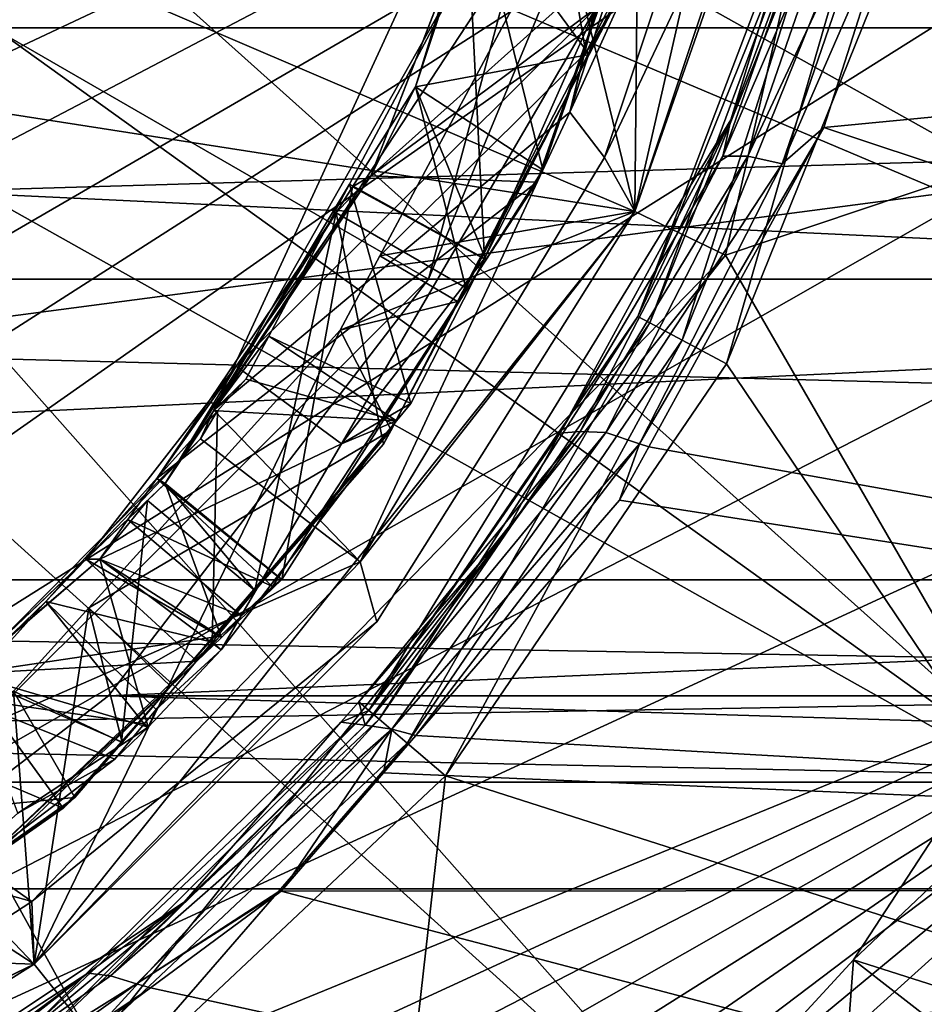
# Model space of a CAD drawing. Extents: x 0 to 200, y 18 to 95.
# Tile 49 of 256: x 51.13 to 55.62, y 38.62 to 43.52. Entities that reach past the tile are written whole.
import ezdxf

# ---------------------------------------------------------------- set-up
doc = ezdxf.new("R2010")
doc.units = 0

msp = doc.modelspace()

# ---------------------------------------------------------------- linework, layer by layer
for points in [[(29.962137, 44.453773), (59.299992, 47.227016), (30.255661, 43.209698)], [(30.255661, 43.209698), (59.299992, 47.227016), (30.655428, 41.995586)], [(30.655428, 41.995586), (59.299992, 47.227016), (31.158463, 40.820503)], [(31.158463, 40.820503), (59.299992, 47.227016), (31.761005, 39.693203)], [(31.761005, 39.693203), (59.299992, 47.227016), (32.458588, 38.622101)], [(32.458588, 38.622101), (59.299992, 47.227016), (33.245979, 37.615185)], [(33.245979, 37.615185), (59.299992, 47.227016), (34.117325, 36.679966)], [(91.499992, 43.477016, 264.504822), (33.5, 47.227016, 263.5), (33.5, 43.477016, 264.504822)], [(91.499992, 47.227016, 263.5), (33.5, 47.227016, 263.5), (91.499992, 43.477016, 264.504822)], [(91.499992, 47.227016, 278.5), (91.499992, 43.477016, 277.495178), (33.5, 43.477016, 277.495178)], [(33.5, 47.227016, 278.5), (91.499992, 47.227016, 278.5), (33.5, 43.477016, 277.495178)], [(34.117325, 36.679966), (59.299992, 47.227016), (35.066113, 35.823421)], [(35.066113, 35.823421), (59.299992, 47.227016), (36.085278, 35.051937)], [(36.085278, 35.051937), (59.299992, 47.227016), (37.167206, 34.371269)], [(37.167206, 34.371269), (59.299992, 47.227016), (38.303822, 33.786495)], [(38.303822, 33.786495), (59.299992, 47.227016), (39.486675, 33.301979)], [(59.299992, 47.227016), (59.222916, 45.718533), (39.486675, 33.301979)], [(44.499992, 47.227016, 2.686884), (53.160252, 42.227016, 2.686884), (49.499989, 38.566761, 2.686884)], [(44.499992, 47.227016, 2.686884), (54.499992, 47.227016, 2.686884), (53.160252, 42.227016, 2.686884)], [(47.964096, 45.227016, 49), (55.249996, 47.227016, 49), (54.185406, 42.562767, 49)], [(54.499992, 47.227016, 2.686884), (54.499992, 47.227016, 262.913177), (53.160252, 42.227016, 2.686884)], [(54.499992, 47.227016, 262.913177), (54.159252, 44.638824, 263.253906), (53.160252, 42.227016, 2.686884)], [(54.185406, 42.562767, 28), (55.749989, 47.227016, 27.5), (54.635891, 42.345825, 27.5)], [(55.249996, 47.227016, 28), (55.749989, 47.227016, 27.5), (54.185406, 42.562767, 28)], [(54.980473, 44.834915, 29.5), (55.249996, 47.227016, 28), (54.185406, 42.562767, 28)], [(55.249996, 47.227016, 34.5), (54.215721, 45.566185, 34.5), (54.185406, 42.562767, 34.5)], [(54.185406, 42.562767, 49), (55.249996, 47.227016, 34.5), (54.185406, 42.562767, 34.5)], [(55.249996, 47.227016, 49), (55.249996, 47.227016, 34.5), (54.185406, 42.562767, 49)], [(55.749989, 47.227016, 27.5), (59.115543, 43.852749, 27.5), (54.635891, 42.345825, 27.5)], [(59.222916, 45.718533), (59.037842, 44.453773), (39.486675, 33.301979)], [(50.811111, 45.671463, 1.499999), (50.549305, 44.84882, 1.499999), (57.64143, 41.847187, 1.499999)], [(58.39777, 44.312958, 1.499999), (50.811111, 45.671463, 1.499999), (57.64143, 41.847187, 1.499999)], [(54.215721, 45.566185, 34.5), (53.826862, 44.041832, 34.5), (54.185406, 42.562767, 34.5)], [(46.499996, 43.762913, 49), (47.964096, 45.227016, 49), (54.185406, 42.562767, 49)], [(53.795761, 45.267746, 30.5), (54.354645, 45.021427, 29.86194), (52.094555, 41.57634, 30.5)], [(53.364872, 43.81963, 30.633835), (53.795761, 45.267746, 30.5), (52.094555, 41.57634, 30.5)], [(54.529636, 45.113068, 29.75), (54.774261, 45.061508, 29.5), (53.863831, 43.057964, 29.75)], [(54.338524, 45.026863, 29.797436), (54.529636, 45.113068, 29.75), (53.863831, 43.057964, 29.75)], [(53.863831, 43.057964, 29.75), (54.774261, 45.061508, 29.5), (54.036045, 42.832279, 29.5)], [(54.354645, 45.021427, 29.86194), (54.338524, 45.026863, 29.797436), (53.863831, 43.057964, 29.75)], [(54.774261, 45.061508, 29.5), (54.980473, 44.834915, 29.5), (54.036045, 42.832279, 29.5)], [(54.354645, 45.021427, 29.86194), (53.863831, 43.057964, 29.75), (52.094555, 41.57634, 30.5)], [(50.549305, 44.84882, 1.499999), (50.180786, 44.068123, 1.499999), (56.451561, 39.558895, 1.499999)], [(57.64143, 41.847187, 1.499999), (50.549305, 44.84882, 1.499999), (56.451561, 39.558895, 1.499999)], [(54.036045, 42.832279, 29.5), (54.980473, 44.834915, 29.5), (54.185406, 42.562767, 29.5)], [(54.185406, 42.562767, 29.5), (54.980473, 44.834915, 29.5), (54.185406, 42.562767, 28)], [(117.93441, 44.638824, 282.572418), (34.840733, 44.638824, 282.572418), (35.839737, 42.227016, 281.573425)], [(116.93541, 42.227016, 281.573425), (117.93441, 44.638824, 282.572418), (35.839737, 42.227016, 281.573425)], [(54.159252, 44.638824, 263.253906), (53.160252, 42.227016, 264.25293), (53.160252, 42.227016, 2.686884)], [(54.159252, 44.638824, 263.253906), (99.614899, 42.227016, 264.25293), (53.160252, 42.227016, 264.25293)], [(54.159252, 44.638824, 263.253906), (98.615891, 44.638824, 263.253906), (99.614899, 42.227016, 264.25293)], [(59.037842, 44.453773), (58.744335, 43.209698), (39.486675, 33.301979)], [(55.264309, 44.332787, 257.172272), (54.746986, 42.839302, 257.595428), (54.623901, 42.838139, 257.431244)], [(55.14682, 44.328926, 257.00412), (55.264309, 44.332787, 257.172272), (54.623901, 42.838139, 257.431244)], [(54.663315, 43.019058, 257.183563), (55.14682, 44.328926, 257.00412), (54.623901, 42.838139, 257.431244)], [(55.041729, 44.255013, 256.876526), (55.14682, 44.328926, 257.00412), (54.663315, 43.019058, 257.183563)], [(55.264309, 44.332787, 257.172272), (55.43597, 44.309139, 257.282135), (54.746986, 42.839302, 257.595428)], [(54.746986, 42.839302, 257.595428), (55.43597, 44.309139, 257.282135), (54.917538, 42.800472, 257.702667)], [(55.43597, 44.309139, 257.282135), (55.477917, 44.086452, 257.394836), (54.917538, 42.800472, 257.702667)], [(55.087002, 44.241169, 63.5), (55.041729, 44.255013, 256.876526), (54.201126, 42.041653, 63.5)], [(55.041729, 44.255013, 256.876526), (54.663315, 43.019058, 257.183563), (54.201126, 42.041653, 63.5)], [(55.087002, 44.241169, 63.5), (54.201126, 42.041653, 63.5), (54.260201, 42.010075, 63.25)], [(55.15147, 44.222988, 63.25), (55.087002, 44.241169, 63.5), (54.260201, 42.010075, 63.25)], [(55.15147, 44.222988, 63.25), (54.260201, 42.010075, 63.25), (54.421612, 41.923801, 63.066986)], [(55.327618, 44.173309, 63.066986), (55.15147, 44.222988, 63.25), (54.421612, 41.923801, 63.066986)], [(55.327618, 44.173309, 63.066986), (54.421612, 41.923801, 63.066986), (54.64209, 41.805954, 63)], [(55.568226, 44.10545, 63), (55.327618, 44.173309, 63.066986), (54.64209, 41.805954, 63)], [(53.401783, 44.110794, 32.13662), (53.096695, 43.183903, 32.112038), (53.729729, 42.770084, 32.543175)], [(53.401783, 44.110794, 32.13662), (53.294964, 43.830231, 31.695023), (53.096695, 43.183903, 32.112038)], [(53.40004, 44.105503, 33.636478), (53.392105, 44.081577, 33.201813), (53.096695, 43.183903, 33.612038)], [(53.958668, 43.344265, 34.057556), (53.40004, 44.105503, 33.636478), (53.096695, 43.183903, 33.612038)], [(54.070644, 43.556698, 34.06316), (53.40004, 44.105503, 33.636478), (53.958668, 43.344265, 34.057556)], [(54.156593, 44.009087, 32.573765), (53.401783, 44.110794, 32.13662), (53.729729, 42.770084, 32.543175)], [(55.568226, 44.10545, 63), (54.64209, 41.805954, 63), (56.787273, 38.623367, 63)], [(59.115543, 43.852749, 63), (55.568226, 44.10545, 63), (56.787273, 38.623367, 63)], [(66.499992, 39.196945, 282.468109), (66.499992, 44.077702, 284.641174), (29.499992, 39.196945, 282.468109)], [(66.499992, 44.077702, 284.641174), (29.499992, 44.077702, 284.641174), (29.499992, 39.196945, 282.468109)], [(50.180786, 44.068123, 1.499999), (49.712063, 43.343151, 1.499999), (56.451561, 39.558895, 1.499999)], [(53.096695, 43.183903, 33.612038), (53.392105, 44.081577, 33.201813), (52.873753, 42.740349, 33.165585)], [(53.392105, 44.081577, 33.201813), (54.091541, 43.83181, 32.76886), (52.873753, 42.740349, 33.165585)], [(55.477917, 44.086452, 257.394836), (55.125839, 42.9809, 257.659485), (54.917538, 42.800472, 257.702667)], [(55.477917, 44.086452, 257.394836), (66.499992, 44.077702, 257.358826), (55.125839, 42.9809, 257.659485)], [(55.125839, 42.9809, 257.659485), (66.499992, 44.077702, 257.358826), (66.499992, 39.196945, 259.53186)], [(54.185406, 42.562767, 34.5), (53.826862, 44.041832, 34.5), (52.919506, 42.342346, 34.5)], [(53.826862, 44.041832, 34.5), (53.942383, 43.352558, 34.257092), (52.919506, 42.342346, 34.5)], [(54.156593, 44.009087, 32.573765), (53.729729, 42.770084, 32.543175), (53.699806, 42.70998, 32.741043)], [(54.091541, 43.83181, 32.76886), (54.156593, 44.009087, 32.573765), (53.699806, 42.70998, 32.741043)], [(53.826862, 44.041832, 34.5), (54.07103, 43.602077, 34.263641), (53.942383, 43.352558, 34.257092)], [(54.635891, 42.345825, 27.5), (59.115543, 43.852749, 27.5), (56.787273, 38.623367, 27.5)], [(52.768871, 42.69875, 30.601099), (53.364872, 43.81963, 30.633835), (52.094555, 41.57634, 30.5)], [(53.364872, 43.81963, 30.633835), (52.768871, 42.69875, 30.601099), (53.439342, 42.33062, 31.032265)], [(52.873753, 42.740349, 33.165585), (54.091541, 43.83181, 32.76886), (53.699806, 42.70998, 32.741043)], [(53.294964, 43.830231, 31.695023), (53.99234, 43.574566, 31.26211), (52.873753, 42.740349, 31.665586)], [(53.096695, 43.183903, 32.112038), (53.294964, 43.830231, 31.695023), (52.873753, 42.740349, 31.665586)], [(54.084854, 43.603802, 31.068682), (53.364872, 43.81963, 30.633835), (53.439342, 42.33062, 31.032265)], [(46.499996, 43.762913, 49), (51.202507, 38.822327, 49), (46.89209, 36.74654, 49)], [(46.499996, 43.762913, 49), (54.185406, 42.562767, 49), (51.202507, 38.822327, 49)], [(52.206001, 41.79496, 31.636427), (53.99234, 43.574566, 31.26211), (52.728714, 41.408337, 31.2033)], [(52.873753, 42.740349, 31.665586), (53.99234, 43.574566, 31.26211), (52.206001, 41.79496, 31.636427)], [(53.99234, 43.574566, 31.26211), (53.439342, 42.33062, 31.032265), (52.728714, 41.408337, 31.2033)], [(53.99234, 43.574566, 31.26211), (54.084854, 43.603802, 31.068682), (53.439342, 42.33062, 31.032265)], [(54.07103, 43.602077, 34.263641), (54.070644, 43.556698, 34.06316), (53.942383, 43.352558, 34.257092)], [(53.942383, 43.352558, 34.257092), (54.070644, 43.556698, 34.06316), (53.958668, 43.344265, 34.057556)], [(91.499992, 40.731827, 267.25), (33.5, 43.477016, 264.504822), (33.5, 40.731827, 267.25)], [(91.499992, 43.477016, 264.504822), (33.5, 43.477016, 264.504822), (91.499992, 40.731827, 267.25)], [(91.499992, 43.477016, 277.495178), (91.499992, 40.731827, 274.75), (33.5, 40.731827, 274.75)], [(33.5, 43.477016, 277.495178), (91.499992, 43.477016, 277.495178), (33.5, 40.731827, 274.75)], [(49.712063, 43.343151, 1.499999), (49.15139, 42.686691, 1.499999), (54.867409, 37.523575, 1.499999)], [(56.451561, 39.558895, 1.499999), (49.712063, 43.343151, 1.499999), (54.867409, 37.523575, 1.499999)], [(52.919506, 42.342346, 34.5), (53.942383, 43.352558, 34.257092), (53.30529, 42.116901, 34.224659)], [(53.958668, 43.344265, 34.057556), (53.096695, 43.183903, 33.612038), (53.346844, 42.183601, 34.026932)], [(53.942383, 43.352558, 34.257092), (53.958668, 43.344265, 34.057556), (53.30529, 42.116901, 34.224659)], [(53.958668, 43.344265, 34.057556), (53.346844, 42.183601, 34.026932), (53.30529, 42.116901, 34.224659)], [(58.744335, 43.209698), (58.344566, 41.995586), (39.486675, 33.301979)], [(53.096695, 43.183903, 33.612038), (52.701355, 42.557095, 33.593369), (53.346844, 42.183601, 34.026932)], [(53.096695, 43.183903, 33.612038), (52.873753, 42.740349, 33.165585), (52.701355, 42.557095, 33.593369)], [(53.096695, 43.183903, 32.112038), (52.783176, 42.686821, 32.097233), (53.445221, 42.323513, 32.530811)], [(53.096695, 43.183903, 32.112038), (52.873753, 42.740349, 31.665586), (52.783176, 42.686821, 32.097233)], [(53.729729, 42.770084, 32.543175), (53.096695, 43.183903, 32.112038), (53.445221, 42.323513, 32.530811)], [(52.094555, 41.57634, 30.5), (53.863831, 43.057964, 29.75), (52.820862, 40.822865, 29.5)], [(53.863831, 43.057964, 29.75), (54.036045, 42.832279, 29.5), (52.820862, 40.822865, 29.5)], [(54.201126, 42.041653, 63.5), (54.663315, 43.019058, 257.183563), (52.864464, 40.083088, 63.5)], [(54.663315, 43.019058, 257.183563), (53.813854, 41.461937, 257.850098), (52.864464, 40.083088, 63.5)], [(54.663315, 43.019058, 257.183563), (54.623901, 42.838139, 257.431244), (53.813854, 41.461937, 257.850098)], [(54.209641, 41.408611, 258.260071), (55.125839, 42.9809, 257.659485), (54.255119, 41.393246, 258.292511)], [(54.917538, 42.800472, 257.702667), (55.125839, 42.9809, 257.659485), (54.209641, 41.408611, 258.260071)], [(54.255119, 41.393246, 258.292511), (55.125839, 42.9809, 257.659485), (66.499992, 39.196945, 259.53186)], [(54.036045, 42.832279, 29.5), (54.185406, 42.562767, 29.5), (52.820862, 40.822865, 29.5)], [(54.623901, 42.838139, 257.431244), (53.913788, 41.470337, 257.995575), (53.813854, 41.461937, 257.850098)], [(53.913788, 41.470337, 257.995575), (54.746986, 42.839302, 257.595428), (54.042122, 41.464367, 258.155548)], [(54.623901, 42.838139, 257.431244), (54.746986, 42.839302, 257.595428), (53.913788, 41.470337, 257.995575)], [(54.746986, 42.839302, 257.595428), (54.917538, 42.800472, 257.702667), (54.042122, 41.464367, 258.155548)], [(54.042122, 41.464367, 258.155548), (54.917538, 42.800472, 257.702667), (54.209641, 41.408611, 258.260071)], [(52.701355, 42.557095, 33.593369), (52.873753, 42.740349, 33.165585), (51.811619, 41.236607, 33.119205)], [(52.873753, 42.740349, 33.165585), (53.699806, 42.70998, 32.741043), (51.811619, 41.236607, 33.119205)], [(52.873753, 42.740349, 31.665586), (52.206001, 41.79496, 31.636427), (51.85228, 41.210884, 32.053268)], [(52.783176, 42.686821, 32.097233), (52.873753, 42.740349, 31.665586), (51.85228, 41.210884, 32.053268)], [(53.699806, 42.70998, 32.741043), (53.729729, 42.770084, 32.543175), (53.445221, 42.323513, 32.530811)], [(49.15139, 42.686691, 1.499999), (48.508659, 42.110321, 1.499999), (52.941235, 35.808369, 1.499999)], [(54.867409, 37.523575, 1.499999), (49.15139, 42.686691, 1.499999), (52.941235, 35.808369, 1.499999)], [(51.811619, 41.236607, 33.119205), (53.699806, 42.70998, 32.741043), (52.415787, 40.745529, 32.686192)], [(52.783176, 42.686821, 32.097233), (51.85228, 41.210884, 32.053268), (52.432976, 40.734673, 32.486832)], [(52.36718, 41.943306, 30.579035), (52.768871, 42.69875, 30.601099), (52.094555, 41.57634, 30.5)], [(52.768871, 42.69875, 30.601099), (52.36718, 41.943306, 30.579035), (53.073524, 41.609104, 31.011627)], [(53.699806, 42.70998, 32.741043), (53.445221, 42.323513, 32.530811), (52.415787, 40.745529, 32.686192)], [(53.445221, 42.323513, 32.530811), (52.783176, 42.686821, 32.097233), (52.432976, 40.734673, 32.486832)], [(53.439342, 42.33062, 31.032265), (52.768871, 42.69875, 30.601099), (53.073524, 41.609104, 31.011627)], [(54.185406, 42.562767, 28), (54.635891, 42.345825, 27.5), (51.202507, 38.822327, 28)], [(51.202507, 38.822327, 29.5), (54.185406, 42.562767, 28), (51.202507, 38.822327, 28)], [(52.904682, 40.524498, 29.5), (54.185406, 42.562767, 28), (51.202507, 38.822327, 29.5)], [(54.185406, 42.562767, 34.5), (52.722446, 41.973255, 34.5), (51.202507, 38.822327, 34.5)], [(51.202507, 38.822327, 49), (54.185406, 42.562767, 34.5), (51.202507, 38.822327, 34.5)], [(54.185406, 42.562767, 49), (54.185406, 42.562767, 34.5), (51.202507, 38.822327, 49)], [(52.701355, 42.557095, 33.593369), (51.811619, 41.236607, 33.119205), (51.85228, 41.210884, 33.553268)], [(52.701355, 42.557095, 33.593369), (51.85228, 41.210884, 33.553268), (52.297539, 40.679558, 33.983818)], [(52.937454, 41.406967, 34.006439), (52.701355, 42.557095, 33.593369), (52.297539, 40.679558, 33.983818)], [(53.346844, 42.183601, 34.026932), (52.701355, 42.557095, 33.593369), (52.937454, 41.406967, 34.006439)], [(54.185406, 42.562767, 34.5), (52.919506, 42.342346, 34.5), (52.722446, 41.973255, 34.5)], [(52.820862, 40.822865, 29.5), (54.185406, 42.562767, 29.5), (52.904682, 40.524498, 29.5)], [(54.185406, 42.562767, 29.5), (54.185406, 42.562767, 28), (52.904682, 40.524498, 29.5)], [(51.202507, 38.822327, 28), (54.635891, 42.345825, 27.5), (51.514252, 38.431412, 27.5)], [(54.635891, 42.345825, 27.5), (56.787273, 38.623367, 27.5), (51.514252, 38.431412, 27.5)], [(52.919506, 42.342346, 34.5), (53.30529, 42.116901, 34.224659), (52.722446, 41.973255, 34.5)], [(52.415787, 40.745529, 32.686192), (53.445221, 42.323513, 32.530811), (52.432976, 40.734673, 32.486832)], [(53.439342, 42.33062, 31.032265), (53.073524, 41.609104, 31.011627), (52.728714, 41.408337, 31.2033)], [(115.346222, 40.155949, 279.984253), (35.839737, 42.227016, 281.573425), (37.428932, 40.155949, 279.984253)], [(116.93541, 42.227016, 281.573425), (35.839737, 42.227016, 281.573425), (115.346222, 40.155949, 279.984253)], [(53.160252, 42.227016, 2.686884), (53.160252, 42.227016, 264.25293), (49.499989, 38.566761, 2.686884)], [(53.160252, 42.227016, 264.25293), (51.571064, 40.155949, 265.842102), (49.499989, 38.566761, 2.686884)], [(99.614899, 42.227016, 264.25293), (101.204079, 40.155949, 265.842102), (51.571064, 40.155949, 265.842102)], [(53.160252, 42.227016, 264.25293), (99.614899, 42.227016, 264.25293), (51.571064, 40.155949, 265.842102)], [(52.97506, 41.476418, 34.207848), (53.346844, 42.183601, 34.026932), (52.937454, 41.406967, 34.006439)], [(53.30529, 42.116901, 34.224659), (53.346844, 42.183601, 34.026932), (52.97506, 41.476418, 34.207848)], [(52.941235, 35.808369, 1.499999), (48.508659, 42.110321, 1.499999), (50.736584, 34.469864, 1.499999)], [(52.722446, 41.973255, 34.5), (53.30529, 42.116901, 34.224659), (52.97506, 41.476418, 34.207848)], [(54.201126, 42.041653, 63.5), (52.864464, 40.083088, 63.5), (52.915394, 40.039581, 63.25)], [(54.260201, 42.010075, 63.25), (54.201126, 42.041653, 63.5), (52.915394, 40.039581, 63.25)], [(58.344566, 41.995586), (57.841534, 40.820503), (39.486675, 33.301979)], [(54.260201, 42.010075, 63.25), (52.915394, 40.039581, 63.25), (53.054565, 39.920727, 63.066986)], [(54.421612, 41.923801, 63.066986), (54.260201, 42.010075, 63.25), (53.054565, 39.920727, 63.066986)], [(52.722446, 41.973255, 34.5), (51.47303, 40.592911, 34.5), (51.202507, 38.822327, 34.5)], [(52.722446, 41.973255, 34.5), (52.97506, 41.476418, 34.207848), (51.47303, 40.592911, 34.5)], [(52.253582, 41.729664, 30.572796), (52.36718, 41.943306, 30.579035), (52.094555, 41.57634, 30.5)], [(52.36718, 41.943306, 30.579035), (52.253582, 41.729664, 30.572796), (53.001568, 41.522621, 31.009256)], [(53.073524, 41.609104, 31.011627), (52.36718, 41.943306, 30.579035), (53.001568, 41.522621, 31.009256)], [(54.421612, 41.923801, 63.066986), (53.054565, 39.920727, 63.066986), (53.244667, 39.758362, 63)], [(54.64209, 41.805954, 63), (54.421612, 41.923801, 63.066986), (53.244667, 39.758362, 63)], [(54.64209, 41.805954, 63), (53.244667, 39.758362, 63), (56.787273, 38.623367, 63)], [(51.458447, 40.83511, 32.039555), (52.206001, 41.79496, 31.636427), (51.527969, 40.835026, 31.606819)], [(51.85228, 41.210884, 32.053268), (52.206001, 41.79496, 31.636427), (51.458447, 40.83511, 32.039555)], [(52.206001, 41.79496, 31.636427), (52.728714, 41.408337, 31.2033), (51.527969, 40.835026, 31.606819)], [(52.253582, 41.729664, 30.572796), (52.094555, 41.57634, 30.5), (52.113056, 41.57338, 30.56782)], [(52.253582, 41.729664, 30.572796), (52.113056, 41.57338, 30.56782), (53.001568, 41.522621, 31.009256)], [(53.073524, 41.609104, 31.011627), (53.001568, 41.522621, 31.009256), (52.728714, 41.408337, 31.2033)], [(52.113056, 41.57338, 30.56782), (51.259995, 40.624676, 30.537613), (52.086048, 40.42226, 30.979069)], [(52.113056, 41.57338, 30.56782), (52.028397, 41.432781, 30.5), (51.259995, 40.624676, 30.537613)], [(52.028397, 41.432781, 30.5), (52.094555, 41.57634, 30.5), (52.820862, 40.822865, 29.5)], [(52.113056, 41.57338, 30.56782), (52.094555, 41.57634, 30.5), (52.028397, 41.432781, 30.5)], [(53.001568, 41.522621, 31.009256), (52.113056, 41.57338, 30.56782), (52.086048, 40.42226, 30.979069)], [(53.001568, 41.522621, 31.009256), (52.086048, 40.42226, 30.979069), (52.131504, 40.384537, 31.175507)], [(52.728714, 41.408337, 31.2033), (53.001568, 41.522621, 31.009256), (52.131504, 40.384537, 31.175507)], [(51.47303, 40.592911, 34.5), (52.97506, 41.476418, 34.207848), (51.87957, 40.20393, 34.168552)], [(52.97506, 41.476418, 34.207848), (52.297539, 40.679558, 33.983818), (51.87957, 40.20393, 34.168552)], [(52.97506, 41.476418, 34.207848), (52.937454, 41.406967, 34.006439), (52.297539, 40.679558, 33.983818)], [(52.814304, 40.126732, 258.594177), (53.913788, 41.470337, 257.995575), (52.846642, 40.00946, 258.805267)], [(53.539566, 40.959148, 258.065308), (53.913788, 41.470337, 257.995575), (52.814304, 40.126732, 258.594177)], [(53.913788, 41.470337, 257.995575), (54.042122, 41.464367, 258.155548), (52.846642, 40.00946, 258.805267)], [(52.846642, 40.00946, 258.805267), (54.042122, 41.464367, 258.155548), (52.978455, 39.989559, 258.961243)], [(53.813854, 41.461937, 257.850098), (53.539566, 40.959148, 258.065308), (52.864464, 40.083088, 63.5)], [(54.042122, 41.464367, 258.155548), (54.209641, 41.408611, 258.260071), (52.978455, 39.989559, 258.961243)], [(53.813854, 41.461937, 257.850098), (53.913788, 41.470337, 257.995575), (53.539566, 40.959148, 258.065308)], [(52.028397, 41.432781, 30.5), (52.820862, 40.822865, 29.5), (50.338715, 39.733067, 30.5)], [(51.259995, 40.624676, 30.537613), (52.028397, 41.432781, 30.5), (50.338715, 39.733067, 30.5)], [(51.527969, 40.835026, 31.606819), (52.728714, 41.408337, 31.2033), (52.131504, 40.384537, 31.175507)], [(52.978455, 39.989559, 258.961243), (54.209641, 41.408611, 258.260071), (53.098633, 39.959213, 259.085266)], [(54.209641, 41.408611, 258.260071), (54.109848, 41.128361, 258.398132), (53.098633, 39.959213, 259.085266)], [(54.209641, 41.408611, 258.260071), (54.255119, 41.393246, 258.292511), (54.109848, 41.128361, 258.398132)], [(54.109848, 41.128361, 258.398132), (54.255119, 41.393246, 258.292511), (66.499992, 39.196945, 259.53186)], [(51.85228, 41.210884, 32.053268), (51.458447, 40.83511, 32.039555), (52.131989, 40.445297, 32.477085)], [(51.667721, 41.032875, 33.112923), (51.811619, 41.236607, 33.119205), (52.385376, 40.699005, 32.684891)], [(51.85228, 41.210884, 33.553268), (51.811619, 41.236607, 33.119205), (51.667721, 41.032875, 33.112923)], [(51.764637, 41.127258, 33.550217), (51.85228, 41.210884, 33.553268), (51.667721, 41.032875, 33.112923)], [(51.85228, 41.210884, 33.553268), (51.764637, 41.127258, 33.550217), (52.297539, 40.679558, 33.983818)], [(51.811619, 41.236607, 33.119205), (52.415787, 40.745529, 32.686192), (52.385376, 40.699005, 32.684891)], [(52.432976, 40.734673, 32.486832), (51.85228, 41.210884, 32.053268), (52.131989, 40.445297, 32.477085)], [(51.764637, 41.127258, 33.550217), (50.861256, 40.265308, 33.518761), (51.635796, 39.927341, 33.960423)], [(51.764637, 41.127258, 33.550217), (51.527969, 40.835026, 33.106819), (50.861256, 40.265308, 33.518761)], [(51.764637, 41.127258, 33.550217), (51.667721, 41.032875, 33.112923), (51.527969, 40.835026, 33.106819)], [(52.297539, 40.679558, 33.983818), (51.764637, 41.127258, 33.550217), (51.635796, 39.927341, 33.960423)], [(53.098633, 39.959213, 259.085266), (54.109848, 41.128361, 258.398132), (66.499992, 39.196945, 259.53186)], [(51.527969, 40.835026, 33.106819), (51.667721, 41.032875, 33.112923), (52.231922, 40.55307, 32.679955)], [(51.667721, 41.032875, 33.112923), (52.385376, 40.699005, 32.684891), (52.231922, 40.55307, 32.679955)], [(53.539566, 40.959148, 258.065308), (52.814304, 40.126732, 258.594177), (52.864464, 40.083088, 63.5)], [(39.486675, 33.301979), (57.841534, 40.820503), (40.706917, 32.921333)], [(40.706917, 32.921333), (57.841534, 40.820503), (41.955441, 32.647396)], [(41.955441, 32.647396), (57.841534, 40.820503), (43.22295, 32.482212)], [(43.22295, 32.482212), (57.841534, 40.820503), (44.499992, 32.427017)], [(57.841534, 40.820503), (45.777039, 32.482212), (44.499992, 32.427017)], [(57.841534, 40.820503), (47.044544, 32.647396), (45.777039, 32.482212)], [(57.841534, 40.820503), (48.293068, 32.921333), (47.044544, 32.647396)], [(57.841534, 40.820503), (49.513309, 33.301979), (48.293068, 32.921333)], [(57.841534, 40.820503), (57.238976, 39.693203), (49.513309, 33.301979)], [(50.338715, 39.733067, 30.5), (52.820862, 40.822865, 29.5), (51.189491, 39.13377, 29.5)], [(51.458447, 40.83511, 32.039555), (51.527969, 40.835026, 31.606819), (50.861256, 40.265308, 32.018761)], [(52.009933, 40.327946, 32.473133), (51.458447, 40.83511, 32.039555), (50.861256, 40.265308, 32.018761)], [(50.861256, 40.265308, 32.018761), (51.527969, 40.835026, 31.606819), (50.866119, 40.265106, 31.584816)], [(50.861256, 40.265308, 33.518761), (51.527969, 40.835026, 33.106819), (50.866119, 40.265106, 33.084816)], [(50.866119, 40.265106, 31.584816), (51.527969, 40.835026, 31.606819), (51.768631, 40.00005, 31.163187)], [(51.527969, 40.835026, 33.106819), (52.125729, 40.452084, 32.676537), (50.866119, 40.265106, 33.084816)], [(52.820862, 40.822865, 29.5), (52.904682, 40.524498, 29.5), (51.189491, 39.13377, 29.5)], [(52.131989, 40.445297, 32.477085), (51.458447, 40.83511, 32.039555), (52.009933, 40.327946, 32.473133)], [(51.527969, 40.835026, 31.606819), (52.131504, 40.384537, 31.175507), (51.768631, 40.00005, 31.163187)], [(51.527969, 40.835026, 33.106819), (52.231922, 40.55307, 32.679955), (52.125729, 40.452084, 32.676537)], [(91.499992, 39.727016, 271), (33.5, 40.731827, 267.25), (33.5, 39.727016, 271)], [(91.499992, 40.731827, 274.75), (91.499992, 39.727016, 271), (33.5, 39.727016, 271)], [(33.5, 40.731827, 274.75), (91.499992, 40.731827, 274.75), (33.5, 39.727016, 271)], [(91.499992, 40.731827, 267.25), (33.5, 40.731827, 267.25), (91.499992, 39.727016, 271)], [(52.231922, 40.55307, 32.679955), (52.432976, 40.734673, 32.486832), (52.131989, 40.445297, 32.477085)], [(52.385376, 40.699005, 32.684891), (52.432976, 40.734673, 32.486832), (52.231922, 40.55307, 32.679955)], [(52.415787, 40.745529, 32.686192), (52.432976, 40.734673, 32.486832), (52.385376, 40.699005, 32.684891)], [(56.504807, 40.730331, 27.5), (55.271759, 38.84301, 27.5), (56.635246, 38.410236, 27.5)], [(55.271759, 38.84301, 27.5), (56.504807, 40.730331, 24), (55.271759, 38.84301, 24)], [(56.504807, 40.730331, 24), (56.988522, 40.468563, 24), (55.271759, 38.84301, 24)], [(56.504807, 40.730331, 27.5), (56.504807, 40.730331, 24), (55.271759, 38.84301, 27.5)], [(51.87957, 40.20393, 34.168552), (52.297539, 40.679558, 33.983818), (51.635796, 39.927341, 33.960423)], [(50.832512, 40.149258, 30.522474), (51.259995, 40.624676, 30.537613), (50.338715, 39.733067, 30.5)], [(51.259995, 40.624676, 30.537613), (50.832512, 40.149258, 30.522474), (51.74855, 40.016628, 30.967939)], [(51.808445, 40.088619, 30.969915), (51.259995, 40.624676, 30.537613), (51.74855, 40.016628, 30.967939)], [(52.086048, 40.42226, 30.979069), (51.259995, 40.624676, 30.537613), (51.808445, 40.088619, 30.969915)], [(51.47303, 40.592911, 34.5), (51.098377, 40.178997, 34.5), (51.202507, 38.822327, 34.5)], [(51.098377, 40.178997, 34.5), (51.47303, 40.592911, 34.5), (51.638752, 39.924206, 34.159916)], [(51.47303, 40.592911, 34.5), (51.87957, 40.20393, 34.168552), (51.638752, 39.924206, 34.159916)], [(51.189491, 39.13377, 29.5), (52.904682, 40.524498, 29.5), (51.202507, 38.822327, 29.5)], [(52.125729, 40.452084, 32.676537), (52.231922, 40.55307, 32.679955), (52.131989, 40.445297, 32.477085)], [(50.866119, 40.265106, 33.084816), (52.125729, 40.452084, 32.676537), (50.891666, 39.278507, 32.636818)], [(52.125729, 40.452084, 32.676537), (52.009933, 40.327946, 32.473133), (50.891666, 39.278507, 32.636818)], [(52.125729, 40.452084, 32.676537), (52.131989, 40.445297, 32.477085), (52.009933, 40.327946, 32.473133)], [(55.271759, 38.84301, 24), (56.988522, 40.468563, 24), (55.705788, 38.505196, 24)], [(52.131504, 40.384537, 31.175507), (51.808445, 40.088619, 30.969915), (51.768631, 40.00005, 31.163187)], [(52.131504, 40.384537, 31.175507), (52.086048, 40.42226, 30.979069), (51.808445, 40.088619, 30.969915)], [(52.009933, 40.327946, 32.473133), (50.861256, 40.265308, 32.018761), (50.68449, 39.053635, 32.43021)], [(50.891666, 39.278507, 32.636818), (52.009933, 40.327946, 32.473133), (50.68449, 39.053635, 32.43021)], [(50.861256, 40.265308, 33.518761), (50.525562, 39.945011, 33.507072), (51.346294, 39.598259, 33.950191)], [(51.635796, 39.927341, 33.960423), (50.861256, 40.265308, 33.518761), (51.346294, 39.598259, 33.950191)], [(50.866119, 40.265106, 31.584816), (51.768631, 40.00005, 31.163187), (51.120533, 39.572365, 31.144976)], [(51.87957, 40.20393, 34.168552), (51.635796, 39.927341, 33.960423), (51.638752, 39.924206, 34.159916)], [(113.275154, 38.566761, 277.913177), (37.428932, 40.155949, 279.984253), (39.5, 38.566761, 277.913177)], [(115.346222, 40.155949, 279.984253), (37.428932, 40.155949, 279.984253), (113.275154, 38.566761, 277.913177)], [(51.571064, 40.155949, 265.842102), (49.499989, 38.566761, 267.913177), (49.499989, 38.566761, 2.686884)], [(51.571064, 40.155949, 265.842102), (103.275146, 38.566761, 267.913177), (49.499989, 38.566761, 267.913177)], [(51.098377, 40.178997, 34.5), (50.122528, 39.526917, 34.5), (51.202507, 38.822327, 34.5)], [(51.098377, 40.178997, 34.5), (51.403782, 39.651272, 34.151489), (50.122528, 39.526917, 34.5)], [(51.602222, 39.840759, 30.963116), (50.832512, 40.149258, 30.522474), (50.370365, 38.90173, 30.929625)], [(51.74855, 40.016628, 30.967939), (50.832512, 40.149258, 30.522474), (51.602222, 39.840759, 30.963116)], [(51.098377, 40.178997, 34.5), (51.638752, 39.924206, 34.159916), (51.403782, 39.651272, 34.151489)], [(51.571064, 40.155949, 265.842102), (101.204079, 40.155949, 265.842102), (103.275146, 38.566761, 267.913177)], [(52.864464, 40.083088, 63.5), (51.139111, 38.45649, 63.5), (51.179543, 38.403076, 63.25)], [(52.864464, 40.083088, 63.5), (52.726009, 40.025394, 258.658539), (51.139111, 38.45649, 63.5)], [(52.915394, 40.039581, 63.25), (52.864464, 40.083088, 63.5), (51.179543, 38.403076, 63.25)], [(51.808445, 40.088619, 30.969915), (51.74855, 40.016628, 30.967939), (51.768631, 40.00005, 31.163187)], [(52.726009, 40.025394, 258.658539), (52.814304, 40.126732, 258.594177), (52.846642, 40.00946, 258.805267)], [(52.864464, 40.083088, 63.5), (52.814304, 40.126732, 258.594177), (52.726009, 40.025394, 258.658539)], [(52.915394, 40.039581, 63.25), (51.179543, 38.403076, 63.25), (51.289997, 38.257156, 63.066986)], [(53.054565, 39.920727, 63.066986), (52.915394, 40.039581, 63.25), (51.289997, 38.257156, 63.066986)], [(51.768631, 40.00005, 31.163187), (51.602222, 39.840759, 30.963116), (51.120533, 39.572365, 31.144976)], [(52.726009, 40.025394, 258.658539), (51.946602, 39.130848, 259.226868), (51.139111, 38.45649, 63.5)], [(51.946602, 39.130848, 259.226868), (52.846642, 40.00946, 258.805267), (51.580349, 38.763485, 259.695709)], [(52.846642, 40.00946, 258.805267), (52.978455, 39.989559, 258.961243), (51.580349, 38.763485, 259.695709)], [(51.580349, 38.763485, 259.695709), (52.978455, 39.989559, 258.961243), (51.71027, 38.725132, 259.849823)], [(51.768631, 40.00005, 31.163187), (51.74855, 40.016628, 30.967939), (51.602222, 39.840759, 30.963116)], [(52.978455, 39.989559, 258.961243), (52.439899, 39.19759, 259.532898), (51.71027, 38.725132, 259.849823)], [(52.726009, 40.025394, 258.658539), (52.846642, 40.00946, 258.805267), (51.946602, 39.130848, 259.226868)], [(52.978455, 39.989559, 258.961243), (52.937263, 39.772633, 259.194946), (52.439899, 39.19759, 259.532898)], [(52.978455, 39.989559, 258.961243), (53.098633, 39.959213, 259.085266), (52.937263, 39.772633, 259.194946)], [(51.346294, 39.598259, 33.950191), (50.525562, 39.945011, 33.507072), (51.014347, 39.364975, 33.94072)], [(52.937263, 39.772633, 259.194946), (53.098633, 39.959213, 259.085266), (66.499992, 39.196945, 259.53186)], [(53.054565, 39.920727, 63.066986), (51.289997, 38.257156, 63.066986), (51.440887, 38.057827, 63)], [(51.403782, 39.651272, 34.151489), (51.635796, 39.927341, 33.960423), (51.346294, 39.598259, 33.950191)], [(51.638752, 39.924206, 34.159916), (51.635796, 39.927341, 33.960423), (51.403782, 39.651272, 34.151489)], [(53.244667, 39.758362, 63), (53.054565, 39.920727, 63.066986), (51.440887, 38.057827, 63)], [(51.120533, 39.572365, 31.144976), (51.602222, 39.840759, 30.963116), (50.370365, 38.90173, 30.929625)], [(53.244667, 39.758362, 63), (51.440887, 38.057827, 63), (52.669579, 34.646957, 63)], [(52.439899, 39.19759, 259.532898), (52.937263, 39.772633, 259.194946), (66.499992, 39.196945, 259.53186)], [(56.787273, 38.623367, 63), (53.244667, 39.758362, 63), (52.669579, 34.646957, 63)], [(57.238976, 39.693203), (56.541397, 38.622101), (49.513309, 33.301979)], [(49.968494, 39.475414, 30.492817), (50.338715, 39.733067, 30.5), (51.189491, 39.13377, 29.5)], [(50.122528, 39.526917, 34.5), (51.403782, 39.651272, 34.151489), (50.49654, 39.0116, 34.12553)], [(51.403782, 39.651272, 34.151489), (51.014347, 39.364975, 33.94072), (50.49654, 39.0116, 34.12553)], [(51.403782, 39.651272, 34.151489), (51.346294, 39.598259, 33.950191), (51.014347, 39.364975, 33.94072)], [(56.451561, 39.558895, 26.5), (54.867409, 37.523575, 26.5), (55.906078, 37.485294, 26.5)], [(54.867409, 37.523575, 26.5), (56.451561, 39.558895, 1.499999), (54.867409, 37.523575, 1.499999)], [(56.451561, 39.558895, 26.5), (56.451561, 39.558895, 1.499999), (54.867409, 37.523575, 26.5)], [(50.122528, 39.526917, 34.5), (49.17717, 38.895206, 34.5), (51.202507, 38.822327, 34.5)], [(49.968494, 39.475414, 30.492817), (51.189491, 39.13377, 29.5), (49.223526, 37.849476, 29.5)], [(66.499992, 35.485626, 278.624939), (66.499992, 39.196945, 282.468109), (29.499992, 35.485626, 278.624939)], [(66.499992, 39.196945, 282.468109), (29.499992, 39.196945, 282.468109), (29.499992, 35.485626, 278.624939)], [(52.439899, 39.19759, 259.532898), (52.428799, 39.184753, 259.540436), (51.71027, 38.725132, 259.849823)], [(51.71027, 38.725132, 259.849823), (52.428799, 39.184753, 259.540436), (51.780098, 38.704903, 259.927002)], [(51.780098, 38.704903, 259.927002), (52.428799, 39.184753, 259.540436), (66.499992, 35.485626, 263.375061)], [(52.439899, 39.19759, 259.532898), (66.499992, 39.196945, 259.53186), (52.428799, 39.184753, 259.540436)], [(52.428799, 39.184753, 259.540436), (66.499992, 39.196945, 259.53186), (66.499992, 35.485626, 263.375061)], [(51.139111, 38.45649, 63.5), (51.946602, 39.130848, 259.226868), (49.105255, 37.237442, 63.5)], [(51.946602, 39.130848, 259.226868), (51.467762, 38.776833, 259.531403), (49.105255, 37.237442, 63.5)], [(51.189491, 39.13377, 29.5), (51.202507, 38.822327, 29.5), (49.223526, 37.849476, 29.5)], [(51.467762, 38.776833, 259.531403), (51.946602, 39.130848, 259.226868), (51.580349, 38.763485, 259.695709)], [(51.202507, 38.822327, 34.5), (49.17717, 38.895206, 34.5), (46.89209, 36.74654, 34.5)], [(51.202507, 38.822327, 28), (51.514252, 38.431412, 27.5), (46.89209, 36.74654, 28)], [(49.164249, 37.541599, 29.5), (51.202507, 38.822327, 28), (46.89209, 36.74654, 28)], [(46.89209, 36.74654, 49), (51.202507, 38.822327, 34.5), (46.89209, 36.74654, 34.5)], [(51.202507, 38.822327, 49), (51.202507, 38.822327, 34.5), (46.89209, 36.74654, 49)], [(51.202507, 38.822327, 29.5), (51.202507, 38.822327, 28), (49.164249, 37.541599, 29.5)], [(49.223526, 37.849476, 29.5), (51.202507, 38.822327, 29.5), (49.164249, 37.541599, 29.5)], [(55.271759, 38.84301, 27.5), (53.744888, 37.184383, 27.5), (55.106594, 36.620415, 27.5)], [(53.744888, 37.184383, 27.5), (55.271759, 38.84301, 24), (53.744888, 37.184383, 24)], [(55.271759, 38.84301, 24), (55.705788, 38.505196, 24), (53.744888, 37.184383, 24)], [(55.271759, 38.84301, 27.5), (55.271759, 38.84301, 24), (53.744888, 37.184383, 27.5)], [(56.635246, 38.410236, 27.5), (55.271759, 38.84301, 27.5), (55.106594, 36.620415, 27.5)], [(51.467762, 38.776833, 259.531403), (50.057262, 37.734032, 260.428436), (49.105255, 37.237442, 63.5)], [(50.057262, 37.734032, 260.428436), (51.467762, 38.776833, 259.531403), (50.113098, 37.726677, 260.609619)], [(51.467762, 38.776833, 259.531403), (51.580349, 38.763485, 259.695709), (50.113098, 37.726677, 260.609619)], [(51.580349, 38.763485, 259.695709), (51.71027, 38.725132, 259.849823), (50.113098, 37.726677, 260.609619)], [(50.113098, 37.726677, 260.609619), (51.71027, 38.725132, 259.849823), (50.233059, 37.666584, 260.764862)], [(51.71027, 38.725132, 259.849823), (51.780098, 38.704903, 259.927002), (50.233059, 37.666584, 260.764862)], [(51.780098, 38.704903, 259.927002), (50.479942, 37.743156, 260.701721), (50.233059, 37.666584, 260.764862)], [(50.479942, 37.743156, 260.701721), (51.780098, 38.704903, 259.927002), (66.499992, 35.485626, 263.375061)], [(51.514252, 38.431412, 27.5), (56.787273, 38.623367, 27.5), (52.669579, 34.646957, 27.5)], [(56.787273, 38.623367, 27.5), (56.76432, 38.638351, 37.263416), (52.669579, 34.646957, 27.5)], [(56.76432, 38.638351, 37.263416), (56.51556, 38.247875, 37.626198), (52.669579, 34.646957, 27.5)], [(56.727596, 38.538795, 54.697903), (56.787273, 38.623367, 63), (52.669579, 34.646957, 63)]]:
    msp.add_3dface(points)

doc.saveas('drawing.dxf')
